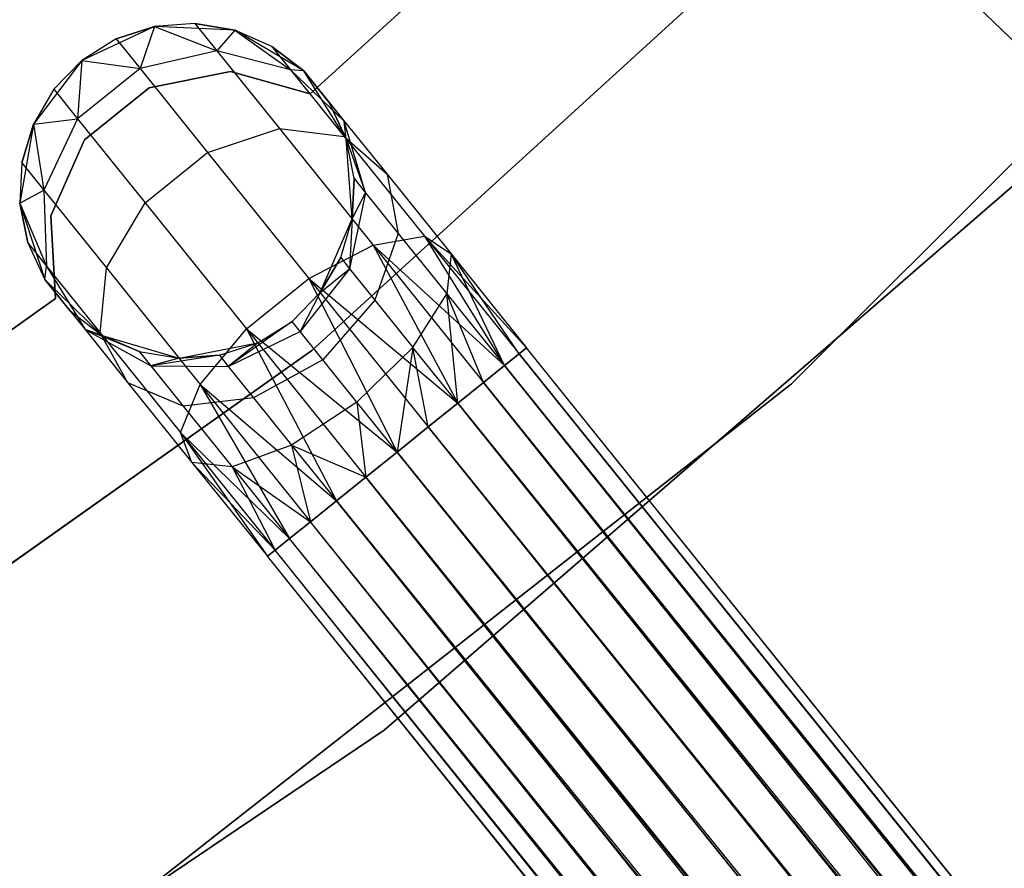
# Model space of a CAD drawing. Extents: x -189 to 189, y -189 to 189.
# Tile 211 of 256: x 25 to 31, y -36 to -31. Entities that reach past the tile are written whole.
import ezdxf

# ---------------------------------------------------------------- set-up
doc = ezdxf.new("R2010")
doc.units = 0
doc.header["$LTSCALE"] = 25.4
doc.layers.get('0').update_dxf_attribs({"linetype": 'CONTINUOUS'})

# ---------------------------------------------------------------- blocks, each defined once
blk = doc.blocks.new('NL2500012474_STL')
at = {"color": 0}
for p, q in [((220.2368, -29.4365, 185), (217.9189, -31.5472, 185)), ((217.9189, -31.5472, 183), (220.2368, -29.4365, 183)), ((217.9189, -31.5472, 183), (220.2368, -29.4365, 183)), ((220.2368, -29.4365, 185), (217.9189, -31.5472, 185)), ((220.7929, -33.2774, 186), (224.5884, -29.4819, 186)), ((224.5884, -29.4819, 178.5), (220.7929, -33.2774, 178.5)), ((220.7929, -33.2774, 186), (224.5884, -29.4819, 186)), ((224.5884, -29.4819, 178.5), (220.7929, -33.2774, 178.5)), ((221.7925, -29.557, 186), (217.93, -33.0781, 186)), ((217.93, -33.0781, 178.5), (221.7925, -29.557, 178.5)), ((217.93, -33.0781, 178.5), (221.7925, -29.557, 178.5)), ((221.7925, -29.557, 186), (217.93, -33.0781, 186)), ((311.5923, -117.994, 177.3795), (221.6799, -30.8091, 177.3795)), ((311.5923, -117.994, 177.3795), (221.6799, -30.8091, 177.6205)), ((311.7105, -117.8722, 176.9319), (221.6799, -30.8091, 177.3795)), ((311.7105, -117.8722, 176.9319), (221.6799, -30.8091, 177.3795)), ((311.5923, -117.994, 177.3795), (221.6799, -30.8091, 177.3795)), ((311.5923, -117.994, 177.3795), (221.6799, -30.8091, 177.6205)), ((216.9909, -31.1451, 185), (216.5571, -31.3473, 185)), ((216.9909, -31.1451, 185), (216.5571, -31.3473, 185)), ((216.9909, -31.1451, 179.5), (216.7617, -31.2199, 179.5)), ((216.7617, -31.2199, 179.5), (216.9909, -31.1451, 185)), ((216.7617, -31.2199, 179.5), (216.9909, -31.1451, 185)), ((216.9909, -31.1451, 179.5), (216.7617, -31.2199, 179.5)), ((216.9909, -31.1451, 179.5), (216.9035, -31.396, 178.3631)), ((216.9909, -31.1451, 179.5), (216.9035, -31.396, 178.3631)), ((217.2313, -31.1275, 179.5), (216.9909, -31.1451, 185)), ((217.2313, -31.1275, 179.5), (216.9909, -31.1451, 179.5)), ((217.2313, -31.1275, 179.5), (216.9909, -31.1451, 185)), ((217.2313, -31.1275, 179.5), (216.9909, -31.1451, 179.5)), ((217.469, -31.1678, 185), (216.9909, -31.1451, 185)), ((217.469, -31.1678, 185), (216.9909, -31.1451, 185)), ((216.9909, -31.1451, 179.5), (216.9909, -31.1451, 185)), ((216.9909, -31.1451, 179.5), (216.9909, -31.1451, 185)), ((216.9909, -31.1451, 179.5), (217.3625, -31.2905, 178.4482)), ((216.9909, -31.1451, 179.5), (217.3625, -31.2905, 178.4482)), ((217.469, -31.1678, 179.5), (217.2313, -31.1275, 179.5)), ((217.2313, -31.1275, 179.5), (217.469, -31.1678, 185)), ((217.2313, -31.1275, 179.5), (217.469, -31.1678, 185)), ((217.2313, -31.1275, 179.5), (217.3625, -31.2905, 178.4482)), ((217.2313, -31.1275, 179.5), (217.3625, -31.2905, 178.4482)), ((217.469, -31.1678, 179.5), (217.2313, -31.1275, 179.5)), ((217.469, -31.1678, 179.5), (217.3625, -31.2905, 178.4482)), ((217.469, -31.1678, 179.5), (217.3625, -31.2905, 178.4482)), ((217.8818, -31.4101, 185), (217.469, -31.1678, 185)), ((217.6901, -31.2639, 179.5), (217.469, -31.1678, 185)), ((217.8818, -31.4101, 185), (217.469, -31.1678, 185)), ((217.6901, -31.2639, 179.5), (217.469, -31.1678, 179.5)), ((217.469, -31.1678, 179.5), (217.469, -31.1678, 185)), ((217.6901, -31.2639, 179.5), (217.469, -31.1678, 185)), ((217.469, -31.1678, 179.5), (217.469, -31.1678, 185)), ((217.469, -31.1678, 179.5), (217.8025, -31.4035, 178.599)), ((217.6901, -31.2639, 179.5), (217.469, -31.1678, 179.5)), ((217.469, -31.1678, 179.5), (217.8025, -31.4035, 178.599)), ((216.7617, -31.2199, 179.5), (216.5571, -31.3473, 185)), ((216.7617, -31.2199, 179.5), (216.5571, -31.3473, 185)), ((216.7617, -31.2199, 179.5), (216.5571, -31.3473, 179.5)), ((216.7617, -31.2199, 179.5), (216.5571, -31.3473, 179.5)), ((216.7617, -31.2199, 179.5), (216.9035, -31.396, 178.3631)), ((216.7617, -31.2199, 179.5), (216.9035, -31.396, 178.3631)), ((217.8818, -31.4101, 179.5), (217.6901, -31.2639, 179.5)), ((217.6901, -31.2639, 179.5), (217.8818, -31.4101, 185)), ((217.6901, -31.2639, 179.5), (217.8818, -31.4101, 185)), ((217.6901, -31.2639, 179.5), (217.8025, -31.4035, 178.599)), ((217.6901, -31.2639, 179.5), (217.8025, -31.4035, 178.599)), ((217.8818, -31.4101, 179.5), (217.6901, -31.2639, 179.5)), ((217.3625, -31.2905, 178.4482), (216.9035, -31.396, 178.3631)), ((217.3625, -31.2905, 178.4482), (216.9035, -31.396, 178.3631)), ((217.8025, -31.4035, 178.599), (217.3625, -31.2905, 178.4482)), ((217.3625, -31.2905, 178.4482), (217.736, -31.7546, 177.5565)), ((217.3625, -31.2905, 178.4482), (217.736, -31.7546, 177.5565)), ((217.8025, -31.4035, 178.599), (217.3625, -31.2905, 178.4482)), ((216.5571, -31.3473, 185), (216.2668, -31.7278, 185)), ((216.5571, -31.3473, 185), (216.2668, -31.7278, 185)), ((216.5571, -31.3473, 185), (216.3888, -31.5199, 179.5)), ((216.5571, -31.3473, 179.5), (216.3888, -31.5199, 179.5)), ((216.5571, -31.3473, 185), (216.3888, -31.5199, 179.5)), ((216.5571, -31.3473, 179.5), (216.3888, -31.5199, 179.5)), ((216.5571, -31.3473, 179.5), (216.5306, -31.6961, 178.3631)), ((216.5571, -31.3473, 179.5), (216.5306, -31.6961, 178.3631)), ((216.5571, -31.3473, 179.5), (216.5571, -31.3473, 185)), ((216.5571, -31.3473, 179.5), (216.5571, -31.3473, 185)), ((216.5571, -31.3473, 179.5), (216.9035, -31.396, 178.3631)), ((216.5571, -31.3473, 179.5), (216.9035, -31.396, 178.3631)), ((216.9035, -31.396, 178.3631), (216.5306, -31.6961, 178.3631)), ((216.9035, -31.396, 178.3631), (216.5306, -31.6961, 178.3631)), ((216.9035, -31.396, 178.3631), (217.3072, -31.8978, 177.3992)), ((216.9035, -31.396, 178.3631), (217.3072, -31.8978, 177.3992)), ((217.4426, -31.4131, 185), (216.9578, -31.512, 185)), ((216.9578, -31.512, 183), (217.4426, -31.4131, 183)), ((216.9578, -31.512, 183), (217.4426, -31.4131, 183)), ((217.4426, -31.4131, 185), (216.9578, -31.512, 185)), ((217.9189, -31.5472, 185), (217.4426, -31.4131, 185)), ((217.4426, -31.4131, 185), (217.4426, -31.4131, 183)), ((217.4426, -31.4131, 183), (217.9189, -31.5472, 183)), ((217.4426, -31.4131, 185), (217.4426, -31.4131, 183)), ((217.4426, -31.4131, 183), (217.9189, -31.5472, 183)), ((217.9189, -31.5472, 185), (217.4426, -31.4131, 185)), ((217.8818, -31.4101, 179.5), (217.8025, -31.4035, 178.599)), ((217.8818, -31.4101, 179.5), (217.8025, -31.4035, 178.599)), ((218.1226, -31.7093, 178.7808), (217.8025, -31.4035, 178.599)), ((217.8025, -31.4035, 178.599), (218.1225, -31.8012, 177.8351)), ((217.8025, -31.4035, 178.599), (218.1225, -31.8012, 177.8351)), ((218.1226, -31.7093, 178.7808), (217.8025, -31.4035, 178.599)), ((218.1347, -31.8164, 185), (217.8818, -31.4101, 185)), ((218.0329, -31.5979, 179.5), (217.8818, -31.4101, 185)), ((218.1347, -31.8164, 185), (217.8818, -31.4101, 185)), ((218.0329, -31.5979, 179.5), (217.8818, -31.4101, 185)), ((217.8818, -31.4101, 179.5), (218.1226, -31.7093, 178.7808)), ((217.8818, -31.4101, 179.5), (217.8818, -31.4101, 185)), ((217.8818, -31.4101, 179.5), (217.8818, -31.4101, 185)), ((217.8818, -31.4101, 179.5), (218.1226, -31.7093, 178.7808)), ((216.3888, -31.5199, 179.5), (216.2668, -31.7278, 185)), ((216.3888, -31.5199, 179.5), (216.2668, -31.7278, 179.5)), ((216.3888, -31.5199, 179.5), (216.2668, -31.7278, 185)), ((216.3888, -31.5199, 179.5), (216.2668, -31.7278, 179.5)), ((216.3888, -31.5199, 179.5), (216.5306, -31.6961, 178.3631)), ((216.3888, -31.5199, 179.5), (216.5306, -31.6961, 178.3631)), ((216.9578, -31.512, 185), (216.5721, -31.822, 185)), ((216.5721, -31.822, 183), (216.9578, -31.512, 183)), ((216.5721, -31.822, 183), (216.9578, -31.512, 183)), ((216.9578, -31.512, 185), (216.5721, -31.822, 185)), ((216.9578, -31.512, 185), (216.9578, -31.512, 183)), ((216.9578, -31.512, 185), (216.9578, -31.512, 183)), ((217.9189, -31.5472, 185), (217.9189, -31.5472, 183)), ((217.9189, -31.5472, 185), (217.9189, -31.5472, 183)), ((218.1347, -31.8164, 179.5), (218.0329, -31.5979, 179.5)), ((218.0329, -31.5979, 179.5), (218.1347, -31.8164, 185)), ((218.0329, -31.5979, 179.5), (218.1347, -31.8164, 185)), ((218.0329, -31.5979, 179.5), (218.1226, -31.7093, 178.7808)), ((218.0329, -31.5979, 179.5), (218.1226, -31.7093, 178.7808)), ((218.1347, -31.8164, 179.5), (218.0329, -31.5979, 179.5)), ((216.2668, -31.7278, 185), (216.1867, -32.1997, 185)), ((216.2668, -31.7278, 185), (216.1867, -32.1997, 185)), ((216.2668, -31.7278, 179.5), (216.1981, -31.9589, 179.5)), ((216.1981, -31.9589, 179.5), (216.2668, -31.7278, 185)), ((216.1981, -31.9589, 179.5), (216.2668, -31.7278, 185)), ((216.2668, -31.7278, 179.5), (216.1981, -31.9589, 179.5)), ((216.2668, -31.7278, 179.5), (216.5306, -31.6961, 178.3631)), ((216.2668, -31.7278, 179.5), (216.5306, -31.6961, 178.3631)), ((216.2668, -31.7278, 179.5), (216.2668, -31.7278, 185)), ((216.2668, -31.7278, 179.5), (216.2668, -31.7278, 185)), ((216.2668, -31.7278, 179.5), (216.3293, -32.1219, 178.4482)), ((216.2668, -31.7278, 179.5), (216.3293, -32.1219, 178.4482)), ((216.5306, -31.6961, 178.3631), (216.3293, -32.1219, 178.4482)), ((216.5306, -31.6961, 178.3631), (216.3293, -32.1219, 178.4482)), ((216.5306, -31.6961, 178.3631), (216.9344, -32.1979, 177.3992)), ((216.5306, -31.6961, 178.3631), (216.9344, -32.1979, 177.3992)), ((218.1347, -31.8164, 179.5), (218.1226, -31.7093, 178.7808)), ((218.1347, -31.8164, 179.5), (218.1226, -31.7093, 178.7808)), ((218.2496, -32.1379, 178.952), (218.1226, -31.7093, 178.7808)), ((218.1226, -31.7093, 178.7808), (218.3781, -32.0268, 178.171)), ((218.1226, -31.7093, 178.7808), (218.3781, -32.0268, 178.171)), ((218.2496, -32.1379, 178.952), (218.1226, -31.7093, 178.7808)), ((217.3072, -31.8978, 177.3992), (217.736, -31.7546, 177.5565)), ((217.3072, -31.8978, 177.3992), (217.736, -31.7546, 177.5565)), ((217.736, -31.7546, 177.5565), (218.295, -32.4493, 176.9607)), ((217.736, -31.7546, 177.5565), (218.295, -32.4493, 176.9607)), ((217.736, -31.7546, 177.5565), (218.1225, -31.8012, 177.8351)), ((217.736, -31.7546, 177.5565), (218.1225, -31.8012, 177.8351)), ((216.5721, -31.822, 185), (216.3712, -32.2742, 185)), ((216.3712, -32.2742, 183), (216.5721, -31.822, 183)), ((216.3712, -32.2742, 183), (216.5721, -31.822, 183)), ((216.5721, -31.822, 185), (216.3712, -32.2742, 185)), ((216.5721, -31.822, 185), (216.5721, -31.822, 183)), ((216.5721, -31.822, 185), (216.5721, -31.822, 183)), ((218.1225, -31.8012, 177.8351), (218.6014, -32.3963, 177.3246)), ((218.1225, -31.8012, 177.8351), (218.6014, -32.3963, 177.3246)), ((218.1225, -31.8012, 177.8351), (218.3781, -32.0268, 178.171)), ((218.1225, -31.8012, 177.8351), (218.3781, -32.0268, 178.171)), ((218.1699, -32.2938, 185), (218.1347, -31.8164, 185)), ((218.1813, -32.053, 179.5), (218.1347, -31.8164, 185)), ((218.1699, -32.2938, 185), (218.1347, -31.8164, 185)), ((218.1813, -32.053, 179.5), (218.1347, -31.8164, 179.5)), ((218.1347, -31.8164, 179.5), (218.1347, -31.8164, 185)), ((218.1813, -32.053, 179.5), (218.1347, -31.8164, 185)), ((218.1347, -31.8164, 179.5), (218.1347, -31.8164, 185)), ((218.1347, -31.8164, 179.5), (218.2496, -32.1379, 178.952)), ((218.1813, -32.053, 179.5), (218.1347, -31.8164, 179.5)), ((218.1347, -31.8164, 179.5), (218.2496, -32.1379, 178.952)), ((218.3616, -35.3451, 186), (222.4241, -31.8276, 186)), ((222.4241, -31.8276, 187), (218.3616, -35.3451, 187)), ((218.3616, -35.3451, 186), (222.4241, -31.8276, 186)), ((222.4241, -31.8276, 187), (218.3616, -35.3451, 187)), ((216.9344, -32.1979, 177.3992), (217.3072, -31.8978, 177.3992)), ((216.9344, -32.1979, 177.3992), (217.3072, -31.8978, 177.3992)), ((217.3072, -31.8978, 177.3992), (217.9115, -32.6487, 176.7552)), ((217.3072, -31.8978, 177.3992), (217.9115, -32.6487, 176.7552)), ((216.1981, -31.9589, 179.5), (216.1867, -32.1997, 185)), ((216.1981, -31.9589, 179.5), (216.1867, -32.1997, 179.5)), ((216.1981, -31.9589, 179.5), (216.1867, -32.1997, 185)), ((216.1981, -31.9589, 179.5), (216.1867, -32.1997, 179.5)), ((216.1981, -31.9589, 179.5), (216.3293, -32.1219, 178.4482)), ((216.1981, -31.9589, 179.5), (216.3293, -32.1219, 178.4482)), ((218.3781, -32.0268, 178.171), (218.7603, -32.5018, 177.7636)), ((218.3781, -32.0268, 178.171), (218.7603, -32.5018, 177.7636)), ((218.3781, -32.0268, 178.171), (218.4442, -32.3797, 178.4875)), ((218.3781, -32.0268, 178.171), (218.4442, -32.3797, 178.4875)), ((218.1699, -32.2938, 179.5), (218.1813, -32.053, 179.5)), ((218.1813, -32.053, 179.5), (218.1699, -32.2938, 185)), ((218.1813, -32.053, 179.5), (218.1699, -32.2938, 185)), ((218.1699, -32.2938, 179.5), (218.1813, -32.053, 179.5)), ((218.1813, -32.053, 179.5), (218.2496, -32.1379, 178.952)), ((218.1813, -32.053, 179.5), (218.2496, -32.1379, 178.952)), ((216.1867, -32.1997, 179.5), (216.3293, -32.1219, 178.4482)), ((216.1867, -32.1997, 179.5), (216.3293, -32.1219, 178.4482)), ((216.3293, -32.1219, 178.4482), (216.3456, -32.5759, 178.599)), ((216.3293, -32.1219, 178.4482), (216.3456, -32.5759, 178.599)), ((216.3293, -32.1219, 178.4482), (216.7028, -32.5861, 177.5565)), ((216.3293, -32.1219, 178.4482), (216.7028, -32.5861, 177.5565)), ((218.2496, -32.1379, 178.952), (218.1543, -32.5909, 179.0735)), ((218.2496, -32.1379, 178.952), (218.1543, -32.5909, 179.0735)), ((218.1699, -32.2938, 179.5), (218.2496, -32.1379, 178.952)), ((218.1699, -32.2938, 179.5), (218.2496, -32.1379, 178.952)), ((218.2496, -32.1379, 178.952), (218.4442, -32.3797, 178.4875)), ((218.2496, -32.1379, 178.952), (218.4442, -32.3797, 178.4875)), ((216.1867, -32.1997, 185), (216.335, -32.6548, 185)), ((216.1867, -32.1997, 179.5), (216.1867, -32.1997, 185)), ((216.1867, -32.1997, 179.5), (216.1867, -32.1997, 185)), ((216.1867, -32.1997, 179.5), (216.2332, -32.4362, 179.5)), ((216.2332, -32.4362, 179.5), (216.1867, -32.1997, 185)), ((216.2332, -32.4362, 179.5), (216.1867, -32.1997, 185)), ((216.1867, -32.1997, 185), (216.335, -32.6548, 185)), ((216.1867, -32.1997, 179.5), (216.2332, -32.4362, 179.5)), ((216.1867, -32.1997, 179.5), (216.3456, -32.5759, 178.599)), ((216.1867, -32.1997, 179.5), (216.3456, -32.5759, 178.599)), ((216.7028, -32.5861, 177.5565), (216.9344, -32.1979, 177.3992)), ((216.7028, -32.5861, 177.5565), (216.9344, -32.1979, 177.3992)), ((216.9344, -32.1979, 177.3992), (217.5386, -32.9488, 176.7552)), ((216.9344, -32.1979, 177.3992), (217.5386, -32.9488, 176.7552)), ((216.3712, -32.2742, 185), (216.3712, -32.2742, 183)), ((216.3712, -32.2742, 185), (216.3712, -32.2742, 183)), ((216.3712, -32.2742, 185), (216.3997, -32.7682, 185)), ((216.3997, -32.7682, 183), (216.3712, -32.2742, 183)), ((216.3997, -32.7682, 183), (216.3712, -32.2742, 183)), ((216.3712, -32.2742, 185), (216.3997, -32.7682, 185)), ((217.9791, -32.7327, 185), (218.1699, -32.2938, 185)), ((217.9791, -32.7327, 185), (218.1699, -32.2938, 185)), ((218.1012, -32.5248, 179.5), (218.1699, -32.2938, 185)), ((218.1012, -32.5248, 179.5), (218.1699, -32.2938, 179.5)), ((218.1012, -32.5248, 179.5), (218.1699, -32.2938, 185)), ((218.1012, -32.5248, 179.5), (218.1699, -32.2938, 179.5)), ((218.1699, -32.2938, 179.5), (218.1543, -32.5909, 179.0735)), ((218.1699, -32.2938, 179.5), (218.1543, -32.5909, 179.0735)), ((218.1699, -32.2938, 179.5), (218.1699, -32.2938, 185)), ((218.1699, -32.2938, 179.5), (218.1699, -32.2938, 185)), ((218.4442, -32.3797, 178.4875), (218.3058, -32.7792, 178.7119)), ((218.4442, -32.3797, 178.4875), (218.3058, -32.7792, 178.7119)), ((218.4442, -32.3797, 178.4875), (218.7355, -32.7416, 178.1771)), ((218.4442, -32.3797, 178.4875), (218.7355, -32.7416, 178.1771)), ((216.2332, -32.4362, 179.5), (216.335, -32.6548, 185)), ((216.2332, -32.4362, 179.5), (216.335, -32.6548, 179.5)), ((216.2332, -32.4362, 179.5), (216.335, -32.6548, 185)), ((216.2332, -32.4362, 179.5), (216.335, -32.6548, 179.5)), ((216.2332, -32.4362, 179.5), (216.3456, -32.5759, 178.599)), ((216.2332, -32.4362, 179.5), (216.3456, -32.5759, 178.599)), ((218.295, -32.4493, 176.9607), (218.6014, -32.3963, 177.3246)), ((218.295, -32.4493, 176.9607), (218.6014, -32.3963, 177.3246)), ((218.6014, -32.3963, 177.3246), (219.079, -33.1685, 176.9319)), ((218.6014, -32.3963, 177.3246), (219.079, -33.1685, 176.9319)), ((218.6014, -32.3963, 177.3246), (219.1663, -33.0983, 177.1454)), ((218.6014, -32.3963, 177.3246), (219.1663, -33.0983, 177.1454)), ((218.6014, -32.3963, 177.3246), (219.2112, -33.0621, 177.3795)), ((218.6014, -32.3963, 177.3246), (219.2112, -33.0621, 177.3795)), ((218.6014, -32.3963, 177.3246), (218.7603, -32.5018, 177.7636)), ((218.6014, -32.3963, 177.3246), (218.7603, -32.5018, 177.7636)), ((217.9115, -32.6487, 176.7552), (218.295, -32.4493, 176.9607)), ((217.9115, -32.6487, 176.7552), (218.295, -32.4493, 176.9607)), ((218.295, -32.4493, 176.9607), (218.7999, -33.3931, 176.6146)), ((218.295, -32.4493, 176.9607), (218.7999, -33.3931, 176.6146)), ((218.295, -32.4493, 176.9607), (218.9545, -33.2688, 176.7515)), ((218.295, -32.4493, 176.9607), (218.9545, -33.2688, 176.7515)), ((218.295, -32.4493, 176.9607), (219.079, -33.1685, 176.9319)), ((218.295, -32.4493, 176.9607), (219.079, -33.1685, 176.9319)), ((217.9791, -32.7327, 179.5), (218.1012, -32.5248, 179.5)), ((218.1012, -32.5248, 179.5), (217.9791, -32.7327, 185)), ((218.1012, -32.5248, 179.5), (217.9791, -32.7327, 185)), ((217.9791, -32.7327, 179.5), (218.1012, -32.5248, 179.5)), ((218.1012, -32.5248, 179.5), (218.1543, -32.5909, 179.0735)), ((218.1012, -32.5248, 179.5), (218.1543, -32.5909, 179.0735)), ((218.7603, -32.5018, 177.7636), (218.7355, -32.7416, 178.1771)), ((218.7603, -32.5018, 177.7636), (218.7355, -32.7416, 178.1771)), ((218.7603, -32.5018, 177.7636), (219.2112, -33.0621, 177.3795)), ((218.7603, -32.5018, 177.7636), (219.2112, -33.0621, 177.6205)), ((218.7603, -32.5018, 177.7636), (219.2112, -33.0621, 177.3795)), ((219.079, -33.1685, 178.0681), (218.7603, -32.5018, 177.7636)), ((219.079, -33.1685, 178.0681), (218.7603, -32.5018, 177.7636)), ((219.1663, -33.0983, 177.8546), (218.7603, -32.5018, 177.7636)), ((219.1663, -33.0983, 177.8546), (218.7603, -32.5018, 177.7636)), ((218.7603, -32.5018, 177.7636), (219.2112, -33.0621, 177.6205)), ((216.335, -32.6548, 179.5), (216.3456, -32.5759, 178.599)), ((216.335, -32.6548, 179.5), (216.3456, -32.5759, 178.599)), ((216.3456, -32.5759, 178.599), (216.5758, -32.9541, 178.7808)), ((216.3456, -32.5759, 178.599), (216.5758, -32.9541, 178.7808)), ((216.3456, -32.5759, 178.599), (216.6656, -32.9735, 177.8351)), ((216.3456, -32.5759, 178.599), (216.6656, -32.9735, 177.8351)), ((216.6656, -32.9735, 177.8351), (216.7028, -32.5861, 177.5565)), ((216.6656, -32.9735, 177.8351), (216.7028, -32.5861, 177.5565)), ((216.7028, -32.5861, 177.5565), (217.2618, -33.2808, 176.9607)), ((216.7028, -32.5861, 177.5565), (217.2618, -33.2808, 176.9607)), ((218.1543, -32.5909, 179.0735), (217.8586, -32.9647, 179.1173)), ((218.1543, -32.5909, 179.0735), (217.8586, -32.9647, 179.1173)), ((217.9791, -32.7327, 179.5), (218.1543, -32.5909, 179.0735)), ((217.9791, -32.7327, 179.5), (218.1543, -32.5909, 179.0735)), ((218.1543, -32.5909, 179.0735), (218.3058, -32.7792, 178.7119)), ((218.1543, -32.5909, 179.0735), (218.3058, -32.7792, 178.7119)), ((216.335, -32.6548, 185), (216.6778, -32.9888, 185)), ((216.335, -32.6548, 179.5), (216.335, -32.6548, 185)), ((216.335, -32.6548, 179.5), (216.335, -32.6548, 185)), ((216.335, -32.6548, 179.5), (216.5758, -32.9541, 178.7808)), ((216.4861, -32.8426, 179.5), (216.335, -32.6548, 185)), ((216.4861, -32.8426, 179.5), (216.335, -32.6548, 185)), ((216.335, -32.6548, 185), (216.6778, -32.9888, 185)), ((216.335, -32.6548, 179.5), (216.5758, -32.9541, 178.7808)), ((217.5386, -32.9488, 176.7552), (217.9115, -32.6487, 176.7552)), ((217.5386, -32.9488, 176.7552), (217.9115, -32.6487, 176.7552)), ((217.9115, -32.6487, 176.7552), (218.4378, -33.6845, 176.5)), ((217.9115, -32.6487, 176.7552), (218.4378, -33.6845, 176.5)), ((217.9115, -32.6487, 176.7552), (218.6243, -33.5345, 176.5291)), ((217.9115, -32.6487, 176.7552), (218.6243, -33.5345, 176.5291)), ((217.9115, -32.6487, 176.7552), (218.7999, -33.3931, 176.6146)), ((217.9115, -32.6487, 176.7552), (218.7999, -33.3931, 176.6146)), ((217.8109, -32.9054, 185), (217.9791, -32.7327, 185)), ((217.8109, -32.9054, 179.5), (217.9791, -32.7327, 179.5)), ((217.8109, -32.9054, 185), (217.9791, -32.7327, 185)), ((217.8109, -32.9054, 179.5), (217.9791, -32.7327, 179.5)), ((217.9791, -32.7327, 179.5), (217.8586, -32.9647, 179.1173)), ((217.9791, -32.7327, 179.5), (217.8586, -32.9647, 179.1173)), ((217.9791, -32.7327, 179.5), (217.9791, -32.7327, 185)), ((217.9791, -32.7327, 179.5), (217.9791, -32.7327, 185)), ((216.3997, -32.7682, 185), (213.8394, -34.5783, 185)), ((213.8394, -34.5783, 183), (216.3997, -32.7682, 183)), ((213.8394, -34.5783, 183), (216.3997, -32.7682, 183)), ((216.3997, -32.7682, 185), (213.8394, -34.5783, 185)), ((216.3997, -32.7682, 185), (216.3997, -32.7682, 183)), ((216.3997, -32.7682, 185), (216.3997, -32.7682, 183)), ((218.3058, -32.7792, 178.7119), (217.9945, -33.1336, 178.7929)), ((218.3058, -32.7792, 178.7119), (217.9945, -33.1336, 178.7929)), ((218.3058, -32.7792, 178.7119), (218.5325, -33.0609, 178.4703)), ((218.3058, -32.7792, 178.7119), (218.5325, -33.0609, 178.4703)), ((218.5325, -33.0609, 178.4703), (218.7355, -32.7416, 178.1771)), ((218.5325, -33.0609, 178.4703), (218.7355, -32.7416, 178.1771)), ((218.7355, -32.7416, 178.1771), (219.079, -33.1685, 178.0681)), ((218.7999, -33.3931, 178.3855), (218.7355, -32.7416, 178.1771)), ((218.7999, -33.3931, 178.3855), (218.7355, -32.7416, 178.1771)), ((218.9545, -33.2688, 178.2485), (218.7355, -32.7416, 178.1771)), ((218.9545, -33.2688, 178.2485), (218.7355, -32.7416, 178.1771)), ((218.7355, -32.7416, 178.1771), (219.079, -33.1685, 178.0681)), ((216.4861, -32.8426, 179.5), (216.5758, -32.9541, 178.7808)), ((216.4861, -32.8426, 179.5), (216.6778, -32.9888, 185)), ((216.4861, -32.8426, 179.5), (216.6778, -32.9888, 179.5)), ((216.4861, -32.8426, 179.5), (216.6778, -32.9888, 185)), ((216.4861, -32.8426, 179.5), (216.6778, -32.9888, 179.5)), ((216.4861, -32.8426, 179.5), (216.5758, -32.9541, 178.7808)), ((217.8109, -32.9054, 179.5), (217.4302, -33.1736, 179.0735)), ((217.8109, -32.9054, 179.5), (217.4302, -33.1736, 179.0735)), ((217.6062, -33.0328, 185), (217.8109, -32.9054, 185)), ((217.6062, -33.0328, 179.5), (217.8109, -32.9054, 179.5)), ((217.6062, -33.0328, 185), (217.8109, -32.9054, 185)), ((217.6062, -33.0328, 179.5), (217.8109, -32.9054, 179.5)), ((217.8109, -32.9054, 179.5), (217.8109, -32.9054, 185)), ((217.8109, -32.9054, 179.5), (217.8109, -32.9054, 185)), ((217.8586, -32.9647, 179.1173), (217.8109, -32.9054, 179.5)), ((217.8586, -32.9647, 179.1173), (217.8109, -32.9054, 179.5)), ((216.8989, -33.0848, 179.5), (216.5758, -32.9541, 178.7808)), ((216.5758, -32.9541, 178.7808), (216.9673, -33.1698, 178.952)), ((216.8989, -33.0848, 179.5), (216.5758, -32.9541, 178.7808)), ((216.6778, -32.9888, 179.5), (216.5758, -32.9541, 178.7808)), ((216.6778, -32.9888, 179.5), (216.5758, -32.9541, 178.7808)), ((216.5758, -32.9541, 178.7808), (216.9673, -33.1698, 178.952)), ((216.5758, -32.9541, 178.7808), (216.8313, -33.2715, 178.171)), ((216.5758, -32.9541, 178.7808), (216.8313, -33.2715, 178.171)), ((217.2618, -33.2808, 176.9607), (217.5386, -32.9488, 176.7552)), ((217.2618, -33.2808, 176.9607), (217.5386, -32.9488, 176.7552)), ((217.4302, -33.1736, 179.0735), (217.8586, -32.9647, 179.1173)), ((217.4302, -33.1736, 179.0735), (217.8586, -32.9647, 179.1173)), ((217.5386, -32.9488, 176.7552), (218.0758, -33.9758, 176.6146)), ((217.5386, -32.9488, 176.7552), (218.0758, -33.9758, 176.6146)), ((217.5386, -32.9488, 176.7552), (218.2514, -33.8345, 176.5291)), ((217.5386, -32.9488, 176.7552), (218.2514, -33.8345, 176.5291)), ((217.5386, -32.9488, 176.7552), (218.4378, -33.6845, 176.5)), ((217.5386, -32.9488, 176.7552), (218.4378, -33.6845, 176.5)), ((217.9945, -33.1336, 178.7929), (217.8586, -32.9647, 179.1173)), ((217.9945, -33.1336, 178.7929), (217.8586, -32.9647, 179.1173)), ((216.8313, -33.2715, 178.171), (216.6656, -32.9735, 177.8351)), ((216.6656, -32.9735, 177.8351), (217.1445, -33.5687, 177.3246)), ((216.6656, -32.9735, 177.8351), (217.1445, -33.5687, 177.3246)), ((216.8313, -33.2715, 178.171), (216.6656, -32.9735, 177.8351)), ((216.6778, -32.9888, 185), (217.1366, -33.1252, 185)), ((216.6778, -32.9888, 179.5), (216.6778, -32.9888, 185)), ((216.6778, -32.9888, 179.5), (216.6778, -32.9888, 185)), ((216.6778, -32.9888, 179.5), (216.8989, -33.0848, 179.5)), ((216.8989, -33.0848, 179.5), (216.6778, -32.9888, 185)), ((216.8989, -33.0848, 179.5), (216.6778, -32.9888, 185)), ((216.6778, -32.9888, 185), (217.1366, -33.1252, 185)), ((216.6778, -32.9888, 179.5), (216.8989, -33.0848, 179.5)), ((217.93, -33.0781, 186), (213.6642, -36.0978, 186)), ((213.6642, -36.0978, 178.5), (217.93, -33.0781, 178.5)), ((213.6642, -36.0978, 178.5), (217.93, -33.0781, 178.5)), ((217.93, -33.0781, 186), (213.6642, -36.0978, 186)), ((216.8989, -33.0848, 179.5), (217.1366, -33.1252, 185)), ((216.8989, -33.0848, 179.5), (217.1366, -33.1252, 179.5)), ((216.8989, -33.0848, 179.5), (217.1366, -33.1252, 185)), ((216.8989, -33.0848, 179.5), (217.1366, -33.1252, 179.5)), ((216.8989, -33.0848, 179.5), (216.9673, -33.1698, 178.952)), ((216.8989, -33.0848, 179.5), (216.9673, -33.1698, 178.952)), ((217.1366, -33.1252, 185), (217.6062, -33.0328, 185)), ((217.1366, -33.1252, 185), (217.6062, -33.0328, 185)), ((217.377, -33.1075, 179.5), (217.6062, -33.0328, 185)), ((217.377, -33.1075, 179.5), (217.6062, -33.0328, 185)), ((217.377, -33.1075, 179.5), (217.6062, -33.0328, 179.5)), ((217.377, -33.1075, 179.5), (217.6062, -33.0328, 179.5)), ((217.6062, -33.0328, 179.5), (217.4302, -33.1736, 179.0735)), ((217.6062, -33.0328, 179.5), (217.4302, -33.1736, 179.0735)), ((217.6062, -33.0328, 179.5), (217.6062, -33.0328, 185)), ((217.6062, -33.0328, 179.5), (217.6062, -33.0328, 185)), ((217.93, -33.0781, 178.5), (217.93, -33.0781, 186)), ((217.93, -33.0781, 178.5), (217.93, -33.0781, 186)), ((218.5325, -33.0609, 178.4703), (218.1979, -33.3864, 178.5761)), ((218.5325, -33.0609, 178.4703), (218.1979, -33.3864, 178.5761)), ((218.5325, -33.0609, 178.4703), (218.4378, -33.6845, 178.5)), ((218.5325, -33.0609, 178.4703), (218.4378, -33.6845, 178.5)), ((218.6243, -33.5345, 178.4709), (218.5325, -33.0609, 178.4703)), ((218.6243, -33.5345, 178.4709), (218.5325, -33.0609, 178.4703)), ((218.7999, -33.3931, 178.3855), (218.5325, -33.0609, 178.4703)), ((218.7999, -33.3931, 178.3855), (218.5325, -33.0609, 178.4703)), ((219.2112, -33.0621, 177.3795), (219.1663, -33.0983, 177.1454)), ((219.1663, -33.0983, 177.8546), (219.2112, -33.0621, 177.6205)), ((219.1663, -33.0983, 177.8546), (219.2112, -33.0621, 177.6205)), ((219.2112, -33.0621, 177.3795), (219.1663, -33.0983, 177.1454)), ((297.7282, -130.6355, 177.3795), (219.2112, -33.0621, 177.6205)), ((297.7282, -130.6355, 177.3795), (219.2112, -33.0621, 177.3795)), ((297.6833, -130.6716, 177.8546), (219.2112, -33.0621, 177.6205)), ((297.6833, -130.6716, 177.8546), (219.2112, -33.0621, 177.6205)), ((297.7282, -130.6355, 177.3795), (219.2112, -33.0621, 177.6205)), ((297.7282, -130.6355, 177.3795), (219.2112, -33.0621, 177.3795)), ((217.377, -33.1075, 179.5), (216.9673, -33.1698, 178.952)), ((217.377, -33.1075, 179.5), (216.9673, -33.1698, 178.952)), ((217.1366, -33.1252, 179.5), (216.9673, -33.1698, 178.952)), ((217.1366, -33.1252, 179.5), (216.9673, -33.1698, 178.952)), ((217.1366, -33.1252, 179.5), (217.377, -33.1075, 179.5)), ((217.377, -33.1075, 179.5), (217.1366, -33.1252, 185)), ((217.377, -33.1075, 179.5), (217.1366, -33.1252, 185)), ((217.1366, -33.1252, 179.5), (217.377, -33.1075, 179.5)), ((217.1366, -33.1252, 179.5), (217.1366, -33.1252, 185)), ((217.1366, -33.1252, 179.5), (217.1366, -33.1252, 185)), ((217.377, -33.1075, 179.5), (217.4302, -33.1736, 179.0735)), ((217.377, -33.1075, 179.5), (217.4302, -33.1736, 179.0735)), ((217.9945, -33.1336, 178.7929), (217.5817, -33.3618, 178.7119)), ((217.9945, -33.1336, 178.7929), (217.5817, -33.3618, 178.7119)), ((218.1979, -33.3864, 178.5761), (217.9945, -33.1336, 178.7929)), ((218.1979, -33.3864, 178.5761), (217.9945, -33.1336, 178.7929)), ((219.1663, -33.0983, 177.1454), (219.079, -33.1685, 176.9319)), ((219.079, -33.1685, 178.0681), (219.1663, -33.0983, 177.8546)), ((219.079, -33.1685, 178.0681), (219.1663, -33.0983, 177.8546)), ((219.1663, -33.0983, 177.1454), (219.079, -33.1685, 176.9319)), ((297.6833, -130.6716, 177.8546), (219.1663, -33.0983, 177.8546)), ((297.6833, -130.6716, 177.8546), (219.1663, -33.0983, 177.8546)), ((219.1663, -33.0983, 177.1454), (297.7282, -130.6355, 177.3795)), ((219.1663, -33.0983, 177.1454), (297.7282, -130.6355, 177.3795)), ((216.9673, -33.1698, 178.952), (217.4302, -33.1736, 179.0735)), ((216.9673, -33.1698, 178.952), (217.4302, -33.1736, 179.0735)), ((216.9673, -33.1698, 178.952), (217.1619, -33.4116, 178.4875)), ((216.9673, -33.1698, 178.952), (217.1619, -33.4116, 178.4875)), ((217.4302, -33.1736, 179.0735), (217.5817, -33.3618, 178.7119)), ((217.4302, -33.1736, 179.0735), (217.5817, -33.3618, 178.7119)), ((219.079, -33.1685, 176.9319), (218.9545, -33.2688, 176.7515)), ((218.9545, -33.2688, 178.2485), (219.079, -33.1685, 178.0681)), ((218.9545, -33.2688, 178.2485), (219.079, -33.1685, 178.0681)), ((219.079, -33.1685, 176.9319), (218.9545, -33.2688, 176.7515)), ((297.4714, -130.8421, 178.2485), (219.079, -33.1685, 178.0681)), ((297.4714, -130.8421, 178.2485), (219.079, -33.1685, 178.0681)), ((297.6833, -130.6716, 177.8546), (219.079, -33.1685, 178.0681)), ((297.6833, -130.6716, 177.8546), (219.079, -33.1685, 178.0681)), ((219.079, -33.1685, 176.9319), (297.5959, -130.7419, 176.9319)), ((219.079, -33.1685, 176.9319), (297.5959, -130.7419, 176.9319)), ((219.079, -33.1685, 176.9319), (297.7282, -130.6355, 177.3795)), ((219.079, -33.1685, 176.9319), (297.7282, -130.6355, 177.3795)), ((216.5676, -36.5877, 186), (220.7929, -33.2774, 186)), ((220.7929, -33.2774, 178.5), (216.5676, -36.5877, 178.5)), ((216.5676, -36.5877, 186), (220.7929, -33.2774, 186)), ((220.7929, -33.2774, 178.5), (216.5676, -36.5877, 178.5)), ((217.1619, -33.4116, 178.4875), (216.8313, -33.2715, 178.171)), ((216.8313, -33.2715, 178.171), (217.2135, -33.7465, 177.7636)), ((216.8313, -33.2715, 178.171), (217.2135, -33.7465, 177.7636)), ((217.1619, -33.4116, 178.4875), (216.8313, -33.2715, 178.171)), ((217.1445, -33.5687, 177.3246), (217.2618, -33.2808, 176.9607)), ((217.1445, -33.5687, 177.3246), (217.2618, -33.2808, 176.9607)), ((217.2618, -33.2808, 176.9607), (217.7966, -34.2004, 176.9319)), ((217.2618, -33.2808, 176.9607), (217.7966, -34.2004, 176.9319)), ((217.2618, -33.2808, 176.9607), (217.9212, -34.1002, 176.7515)), ((217.2618, -33.2808, 176.9607), (217.9212, -34.1002, 176.7515)), ((217.2618, -33.2808, 176.9607), (218.0758, -33.9758, 176.6146)), ((217.2618, -33.2808, 176.9607), (218.0758, -33.9758, 176.6146)), ((218.9545, -33.2688, 176.7515), (218.7999, -33.3931, 176.6146)), ((218.7999, -33.3931, 178.3855), (218.9545, -33.2688, 178.2485)), ((218.7999, -33.3931, 178.3855), (218.9545, -33.2688, 178.2485)), ((218.9545, -33.2688, 176.7515), (218.7999, -33.3931, 176.6146)), ((297.1412, -131.1078, 178.4709), (218.9545, -33.2688, 178.2485)), ((297.1412, -131.1078, 178.4709), (218.9545, -33.2688, 178.2485)), ((297.4714, -130.8421, 178.2485), (218.9545, -33.2688, 178.2485)), ((297.4714, -130.8421, 178.2485), (218.9545, -33.2688, 178.2485)), ((218.9545, -33.2688, 176.7515), (297.5959, -130.7419, 176.9319)), ((218.9545, -33.2688, 176.7515), (297.5959, -130.7419, 176.9319)), ((220.7929, -33.2774, 186), (220.7929, -33.2774, 178.5)), ((220.7929, -33.2774, 186), (220.7929, -33.2774, 178.5)), ((217.5817, -33.3618, 178.7119), (217.1619, -33.4116, 178.4875)), ((217.5817, -33.3618, 178.7119), (217.1619, -33.4116, 178.4875)), ((217.5817, -33.3618, 178.7119), (217.8084, -33.6435, 178.4703)), ((217.5817, -33.3618, 178.7119), (217.8084, -33.6435, 178.4703)), ((217.1619, -33.4116, 178.4875), (217.4531, -33.7735, 178.1771)), ((217.1619, -33.4116, 178.4875), (217.4531, -33.7735, 178.1771)), ((218.1979, -33.3864, 178.5761), (217.8084, -33.6435, 178.4703)), ((218.1979, -33.3864, 178.5761), (217.8084, -33.6435, 178.4703)), ((218.4378, -33.6845, 178.5), (218.1979, -33.3864, 178.5761)), ((218.1979, -33.3864, 178.5761), (218.2514, -33.8345, 178.4709)), ((218.1979, -33.3864, 178.5761), (218.2514, -33.8345, 178.4709)), ((218.4378, -33.6845, 178.5), (218.1979, -33.3864, 178.5761)), ((218.7999, -33.3931, 176.6146), (218.6243, -33.5345, 176.5291)), ((218.6243, -33.5345, 178.4709), (218.7999, -33.3931, 178.3855)), ((218.6243, -33.5345, 178.4709), (218.7999, -33.3931, 178.3855)), ((218.7999, -33.3931, 176.6146), (218.6243, -33.5345, 176.5291)), ((297.1412, -131.1078, 178.4709), (218.7999, -33.3931, 178.3855)), ((297.1412, -131.1078, 178.4709), (218.7999, -33.3931, 178.3855)), ((297.3168, -130.9665, 176.6146), (218.7999, -33.3931, 176.6146)), ((218.7999, -33.3931, 176.6146), (297.5959, -130.7419, 176.9319)), ((218.7999, -33.3931, 176.6146), (297.5959, -130.7419, 176.9319)), ((297.3168, -130.9665, 176.6146), (218.7999, -33.3931, 176.6146)), ((218.6243, -33.5345, 176.5291), (218.4378, -33.6845, 176.5)), ((218.4378, -33.6845, 178.5), (218.6243, -33.5345, 178.4709)), ((218.4378, -33.6845, 178.5), (218.6243, -33.5345, 178.4709)), ((218.6243, -33.5345, 176.5291), (218.4378, -33.6845, 176.5)), ((297.1412, -131.1078, 178.4709), (218.6243, -33.5345, 178.4709)), ((297.1412, -131.1078, 178.4709), (218.6243, -33.5345, 178.4709)), ((218.6243, -33.5345, 176.5291), (297.3168, -130.9665, 176.6146)), ((218.6243, -33.5345, 176.5291), (297.3168, -130.9665, 176.6146)), ((217.2135, -33.7465, 177.7636), (217.1445, -33.5687, 177.3246)), ((217.1445, -33.5687, 177.3246), (217.6644, -34.3068, 177.3795)), ((217.1445, -33.5687, 177.3246), (217.6644, -34.3068, 177.3795)), ((217.1445, -33.5687, 177.3246), (217.7094, -34.2707, 177.1454)), ((217.1445, -33.5687, 177.3246), (217.7094, -34.2707, 177.1454)), ((217.1445, -33.5687, 177.3246), (217.7966, -34.2004, 176.9319)), ((217.1445, -33.5687, 177.3246), (217.7966, -34.2004, 176.9319)), ((217.2135, -33.7465, 177.7636), (217.1445, -33.5687, 177.3246)), ((217.8084, -33.6435, 178.4703), (217.4531, -33.7735, 178.1771)), ((217.8084, -33.6435, 178.4703), (217.4531, -33.7735, 178.1771)), ((217.8084, -33.6435, 178.4703), (218.2514, -33.8345, 178.4709)), ((217.8084, -33.6435, 178.4703), (218.2514, -33.8345, 178.4709)), ((217.8084, -33.6435, 178.4703), (218.0758, -33.9758, 178.3855)), ((217.8084, -33.6435, 178.4703), (218.0758, -33.9758, 178.3855)), ((217.8084, -33.6435, 178.4703), (217.9212, -34.1002, 178.2485)), ((217.8084, -33.6435, 178.4703), (217.9212, -34.1002, 178.2485)), ((218.2514, -33.8345, 178.4709), (218.4378, -33.6845, 178.5)), ((218.4378, -33.6845, 176.5), (218.2514, -33.8345, 176.5291)), ((218.2514, -33.8345, 178.4709), (218.4378, -33.6845, 178.5)), ((218.4378, -33.6845, 176.5), (218.2514, -33.8345, 176.5291)), ((296.9548, -131.2578, 178.5), (218.4378, -33.6845, 178.5)), ((296.9548, -131.2578, 178.5), (218.4378, -33.6845, 178.5)), ((218.4378, -33.6845, 176.5), (296.9548, -131.2578, 176.5)), ((218.4378, -33.6845, 176.5), (296.9548, -131.2578, 176.5)), ((218.4378, -33.6845, 176.5), (297.3168, -130.9665, 176.6146)), ((218.4378, -33.6845, 176.5), (297.3168, -130.9665, 176.6146)), ((217.4531, -33.7735, 178.1771), (217.2135, -33.7465, 177.7636)), ((217.2135, -33.7465, 177.7636), (217.7094, -34.2707, 177.8546)), ((217.2135, -33.7465, 177.7636), (217.7094, -34.2707, 177.8546)), ((217.2135, -33.7465, 177.7636), (217.6644, -34.3068, 177.6205)), ((217.2135, -33.7465, 177.7636), (217.6644, -34.3068, 177.3795)), ((217.2135, -33.7465, 177.7636), (217.6644, -34.3068, 177.6205)), ((217.2135, -33.7465, 177.7636), (217.6644, -34.3068, 177.3795)), ((217.4531, -33.7735, 178.1771), (217.2135, -33.7465, 177.7636)), ((217.4531, -33.7735, 178.1771), (217.9212, -34.1002, 178.2485)), ((217.4531, -33.7735, 178.1771), (217.9212, -34.1002, 178.2485)), ((217.4531, -33.7735, 178.1771), (217.7966, -34.2004, 178.0681)), ((217.4531, -33.7735, 178.1771), (217.7966, -34.2004, 178.0681)), ((217.4531, -33.7735, 178.1771), (217.7094, -34.2707, 177.8546)), ((217.4531, -33.7735, 178.1771), (217.7094, -34.2707, 177.8546)), ((218.0758, -33.9758, 178.3855), (218.2514, -33.8345, 178.4709)), ((218.2514, -33.8345, 176.5291), (218.0758, -33.9758, 176.6146)), ((218.0758, -33.9758, 178.3855), (218.2514, -33.8345, 178.4709)), ((218.2514, -33.8345, 176.5291), (218.0758, -33.9758, 176.6146)), ((296.4382, -131.6736, 178.2485), (218.2514, -33.8345, 178.4709)), ((296.4382, -131.6736, 178.2485), (218.2514, -33.8345, 178.4709)), ((296.7683, -131.4079, 178.4709), (218.2514, -33.8345, 178.4709)), ((296.7683, -131.4079, 178.4709), (218.2514, -33.8345, 178.4709)), ((218.2514, -33.8345, 176.5291), (296.9548, -131.2578, 176.5)), ((218.2514, -33.8345, 176.5291), (296.9548, -131.2578, 176.5)), ((217.9212, -34.1002, 178.2485), (218.0758, -33.9758, 178.3855)), ((218.0758, -33.9758, 176.6146), (217.9212, -34.1002, 176.7515)), ((218.0758, -33.9758, 176.6146), (217.9212, -34.1002, 176.7515)), ((217.9212, -34.1002, 178.2485), (218.0758, -33.9758, 178.3855)), ((296.5927, -131.5492, 176.6146), (218.0758, -33.9758, 176.6146)), ((218.0758, -33.9758, 176.6146), (296.9548, -131.2578, 176.5)), ((296.5927, -131.5492, 176.6146), (218.0758, -33.9758, 176.6146)), ((296.4382, -131.6736, 178.2485), (218.0758, -33.9758, 178.3855)), ((296.4382, -131.6736, 178.2485), (218.0758, -33.9758, 178.3855)), ((218.0758, -33.9758, 176.6146), (296.9548, -131.2578, 176.5)), ((217.7966, -34.2004, 178.0681), (217.9212, -34.1002, 178.2485)), ((217.9212, -34.1002, 176.7515), (217.7966, -34.2004, 176.9319)), ((217.9212, -34.1002, 176.7515), (217.7966, -34.2004, 176.9319)), ((217.7966, -34.2004, 178.0681), (217.9212, -34.1002, 178.2485)), ((296.5927, -131.5492, 176.6146), (217.9212, -34.1002, 176.7515)), ((296.5927, -131.5492, 176.6146), (217.9212, -34.1002, 176.7515)), ((296.2263, -131.844, 177.8546), (217.9212, -34.1002, 178.2485)), ((296.2263, -131.844, 177.8546), (217.9212, -34.1002, 178.2485)), ((296.4382, -131.6736, 178.2485), (217.9212, -34.1002, 178.2485)), ((296.4382, -131.6736, 178.2485), (217.9212, -34.1002, 178.2485)), ((217.7094, -34.2707, 177.8546), (217.7966, -34.2004, 178.0681)), ((217.7966, -34.2004, 176.9319), (217.7094, -34.2707, 177.1454)), ((217.7966, -34.2004, 176.9319), (217.7094, -34.2707, 177.1454)), ((217.7094, -34.2707, 177.8546), (217.7966, -34.2004, 178.0681)), ((296.5927, -131.5492, 176.6146), (217.7966, -34.2004, 176.9319)), ((296.5927, -131.5492, 176.6146), (217.7966, -34.2004, 176.9319)), ((296.3136, -131.7738, 176.9319), (217.7966, -34.2004, 176.9319)), ((296.3136, -131.7738, 176.9319), (217.7966, -34.2004, 176.9319)), ((296.2263, -131.844, 177.8546), (217.7966, -34.2004, 178.0681)), ((296.2263, -131.844, 177.8546), (217.7966, -34.2004, 178.0681)), ((217.6644, -34.3068, 177.6205), (217.7094, -34.2707, 177.8546)), ((217.7094, -34.2707, 177.1454), (217.6644, -34.3068, 177.3795)), ((217.7094, -34.2707, 177.1454), (217.6644, -34.3068, 177.3795)), ((217.6644, -34.3068, 177.6205), (217.7094, -34.2707, 177.8546)), ((296.1814, -131.8802, 177.3795), (217.6644, -34.3068, 177.3795)), ((296.1814, -131.8802, 177.3795), (217.6644, -34.3068, 177.6205)), ((296.3136, -131.7738, 176.9319), (217.6644, -34.3068, 177.3795)), ((296.3136, -131.7738, 176.9319), (217.6644, -34.3068, 177.3795)), ((296.1814, -131.8802, 177.3795), (217.6644, -34.3068, 177.3795)), ((296.1814, -131.8802, 177.3795), (217.6644, -34.3068, 177.6205)), ((296.3136, -131.7738, 176.9319), (217.7094, -34.2707, 177.1454)), ((296.3136, -131.7738, 176.9319), (217.7094, -34.2707, 177.1454)), ((296.1814, -131.8802, 177.3795), (217.7094, -34.2707, 177.8546)), ((296.1814, -131.8802, 177.3795), (217.7094, -34.2707, 177.8546)), ((296.2263, -131.844, 177.8546), (217.7094, -34.2707, 177.8546)), ((296.2263, -131.844, 177.8546), (217.7094, -34.2707, 177.8546)), ((213.9048, -38.3473, 186), (218.3616, -35.3451, 186)), ((218.3616, -35.3451, 187), (213.9048, -38.3473, 187)), ((213.9048, -38.3473, 186), (218.3616, -35.3451, 186)), ((218.3616, -35.3451, 187), (213.9048, -38.3473, 187)), ((218.3616, -35.3451, 186), (218.3616, -35.3451, 187)), ((218.3616, -35.3451, 186), (218.3616, -35.3451, 187))]:
    blk.add_line(p, q, dxfattribs=at)

msp = doc.modelspace()

# ---------------------------------------------------------------- block references
at = {"color": 0}
msp.add_blockref('NL2500012474_STL', (-191.3111, -0.0584, -1716.743), dxfattribs=at)

doc.saveas('drawing.dxf')
